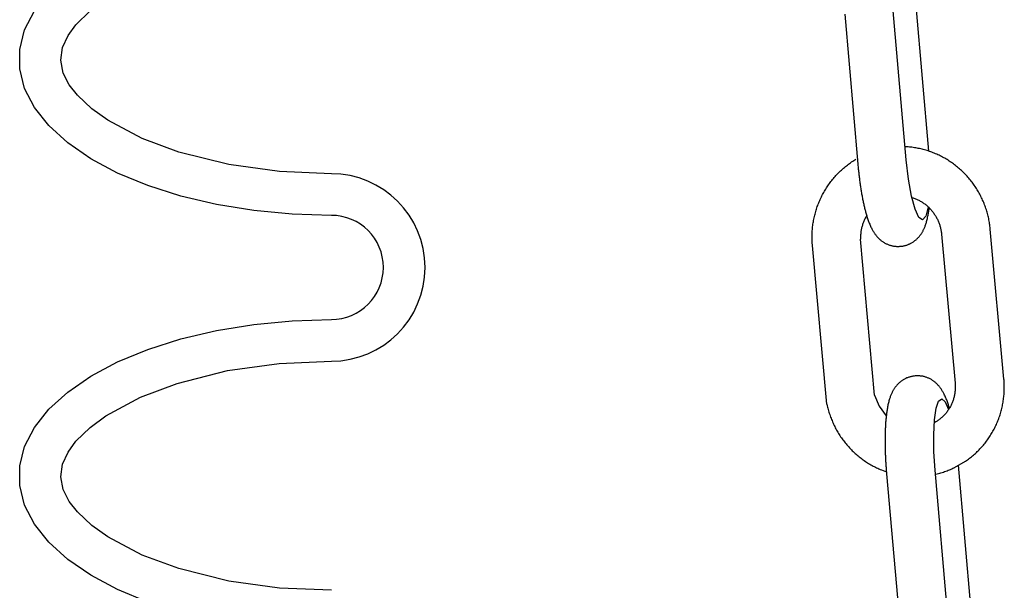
# Model space of a CAD drawing. Extents: x 990 to 4202, y -422 to 622.
# Tile 137 of 200: x 1593.8 to 1596.16, y -99.88 to -98.51. Entities that reach past the tile are written whole.
import ezdxf

# ---------------------------------------------------------------- set-up
doc = ezdxf.new("R2010")
doc.units = 0
doc.header["$MEASUREMENT"] = 0
doc.layers.add('SPILL-BUCKET', color=1, linetype='CONTINUOUS')

msp = doc.modelspace()

# ---------------------------------------------------------------- linework, layer by layer
at = {"layer": 'SPILL-BUCKET', "color": 1, "linetype": 'Continuous'}
for p, q in [((1595.98266, -98.82438), (1595.95211, -98.4756)), ((1593.81202, -98.53337), (1593.83543, -98.48779)), ((1593.93529, -98.52092), (1593.96905, -98.48786)), ((1595.78048, -98.49583), (1595.81201, -98.85576)), ((1595.92826, -98.84498), (1595.89696, -98.48753)), ((1593.91639, -98.54681), (1593.93529, -98.52092)), ((1593.80023, -98.58006), (1593.81202, -98.53337)), ((1593.90316, -98.57561), (1593.91639, -98.54681)), ((1593.80023, -98.62712), (1593.80023, -98.58006)), ((1593.89872, -98.60638), (1593.90316, -98.57561)), ((1593.90491, -98.63692), (1593.89872, -98.60638)), ((1593.81202, -98.67381), (1593.80023, -98.62712)), ((1593.91934, -98.66514), (1593.90491, -98.63692)), ((1593.93882, -98.69027), (1593.91934, -98.66514)), ((1593.83543, -98.71939), (1593.81202, -98.67381)), ((1593.97309, -98.7226), (1593.93882, -98.69027)), ((1593.87008, -98.76315), (1593.83543, -98.71939)), ((1594.01141, -98.75008), (1593.97309, -98.7226)), ((1594.09434, -98.79399), (1594.01141, -98.75008)), ((1593.91542, -98.80439), (1593.87008, -98.76315)), ((1593.97074, -98.84246), (1593.91542, -98.80439)), ((1594.18223, -98.82643), (1594.09434, -98.79399)), ((1594.30203, -98.85628), (1594.18223, -98.82643)), ((1595.93249, -98.81409), (1595.92551, -98.8136)), ((1595.93557, -98.81437), (1595.93249, -98.81409)), ((1595.93865, -98.81469), (1595.93557, -98.81437)), ((1595.94172, -98.81507), (1595.93865, -98.81469)), ((1595.94479, -98.81548), (1595.94172, -98.81507)), ((1595.94785, -98.81594), (1595.94479, -98.81548)), ((1595.9509, -98.81644), (1595.94785, -98.81594)), ((1595.95395, -98.81699), (1595.9509, -98.81644)), ((1595.95699, -98.81759), (1595.95395, -98.81699)), ((1595.96003, -98.81822), (1595.95699, -98.81759)), ((1595.96305, -98.81891), (1595.96003, -98.81822)), ((1595.96606, -98.81963), (1595.96305, -98.81891)), ((1595.96907, -98.8204), (1595.96606, -98.81963)), ((1595.97206, -98.82121), (1595.96907, -98.8204)), ((1595.97504, -98.82207), (1595.97206, -98.82121)), ((1595.97801, -98.82297), (1595.97504, -98.82207)), ((1595.98097, -98.82391), (1595.97801, -98.82297)), ((1595.98391, -98.8249), (1595.98097, -98.82391)), ((1595.98684, -98.82593), (1595.98391, -98.8249)), ((1595.98976, -98.827), (1595.98684, -98.82593)), ((1595.99266, -98.82811), (1595.98976, -98.827)), ((1595.99554, -98.82926), (1595.99266, -98.82811)), ((1595.99841, -98.83046), (1595.99554, -98.82926)), ((1596.00126, -98.8317), (1595.99841, -98.83046)), ((1596.00409, -98.83298), (1596.00126, -98.8317)), ((1594.03517, -98.87677), (1593.97074, -98.84246)), ((1595.78694, -98.85758), (1595.78942, -98.8557)), ((1595.78942, -98.8557), (1595.79193, -98.85386)), ((1595.79193, -98.85386), (1595.79446, -98.85205)), ((1595.79446, -98.85205), (1595.79701, -98.85028)), ((1595.79701, -98.85028), (1595.79959, -98.84855)), ((1595.79959, -98.84855), (1595.8022, -98.84685)), ((1595.8022, -98.84685), (1595.80483, -98.8452)), ((1595.80483, -98.8452), (1595.80748, -98.84358)), ((1595.81201, -98.85576), (1595.81214, -98.85725)), ((1595.93358, -98.89119), (1595.92826, -98.84498)), ((1596.00691, -98.8343), (1596.00409, -98.83298)), ((1596.0097, -98.83566), (1596.00691, -98.8343)), ((1596.01248, -98.83707), (1596.0097, -98.83566)), ((1596.01524, -98.83851), (1596.01248, -98.83707)), ((1596.01797, -98.83999), (1596.01524, -98.83851)), ((1596.02069, -98.84151), (1596.01797, -98.83999)), ((1596.02338, -98.84307), (1596.02069, -98.84151)), ((1596.02606, -98.84467), (1596.02338, -98.84307)), ((1596.0287, -98.84631), (1596.02606, -98.84467)), ((1596.03133, -98.84799), (1596.0287, -98.84631)), ((1596.03393, -98.8497), (1596.03133, -98.84799)), ((1596.03651, -98.85145), (1596.03393, -98.8497)), ((1596.03906, -98.85324), (1596.03651, -98.85145)), ((1596.04159, -98.85507), (1596.03906, -98.85324)), ((1596.04409, -98.85693), (1596.04159, -98.85507)), ((1594.1077, -98.90676), (1594.03517, -98.87677)), ((1594.42411, -98.87312), (1594.30203, -98.85628)), ((1594.54823, -98.8784), (1594.42411, -98.87312)), ((1595.76157, -98.88054), (1595.76372, -98.87829)), ((1595.76372, -98.87829), (1595.76591, -98.87607)), ((1595.76591, -98.87607), (1595.76813, -98.87388)), ((1595.76813, -98.87388), (1595.77038, -98.87173)), ((1595.77038, -98.87173), (1595.77266, -98.8696)), ((1595.77266, -98.8696), (1595.77497, -98.86751)), ((1595.77497, -98.86751), (1595.7773, -98.86546)), ((1595.7773, -98.86546), (1595.77967, -98.86344)), ((1595.77967, -98.86344), (1595.78207, -98.86145)), ((1595.78207, -98.86145), (1595.78449, -98.8595)), ((1595.78449, -98.8595), (1595.78694, -98.85758)), ((1595.81214, -98.85725), (1595.81227, -98.85873)), ((1595.81227, -98.85873), (1595.81253, -98.86155)), ((1595.81253, -98.86155), (1595.8128, -98.86436)), ((1595.8128, -98.86436), (1595.81307, -98.86717)), ((1595.81307, -98.86717), (1595.81336, -98.86997)), ((1595.81336, -98.86997), (1595.81365, -98.87277)), ((1595.81365, -98.87277), (1595.81395, -98.87556)), ((1595.81395, -98.87556), (1595.81426, -98.87834)), ((1595.81426, -98.87834), (1595.81457, -98.88111)), ((1596.04656, -98.85883), (1596.04409, -98.85693)), ((1596.04901, -98.86076), (1596.04656, -98.85883)), ((1596.05143, -98.86273), (1596.04901, -98.86076)), ((1596.05382, -98.86474), (1596.05143, -98.86273)), ((1596.05618, -98.86678), (1596.05382, -98.86474)), ((1596.05851, -98.86885), (1596.05618, -98.86678)), ((1596.06082, -98.87095), (1596.05851, -98.86885)), ((1596.06309, -98.87309), (1596.06082, -98.87095)), ((1596.06533, -98.87526), (1596.06309, -98.87309)), ((1596.06755, -98.87747), (1596.06533, -98.87526)), ((1596.06973, -98.87971), (1596.06755, -98.87747)), ((1595.74185, -98.90469), (1595.74367, -98.90215)), ((1595.74367, -98.90215), (1595.74552, -98.89964)), ((1595.74552, -98.89964), (1595.7474, -98.89715)), ((1595.7474, -98.89715), (1595.74932, -98.89469)), ((1595.74932, -98.89469), (1595.75128, -98.89226)), ((1595.75128, -98.89226), (1595.75327, -98.88986)), ((1595.75327, -98.88986), (1595.75529, -98.88748)), ((1595.75529, -98.88748), (1595.75735, -98.88514)), ((1595.75735, -98.88514), (1595.75944, -98.88283)), ((1595.75944, -98.88283), (1595.76157, -98.88054)), ((1595.81457, -98.88111), (1595.8149, -98.88388)), ((1595.8149, -98.88388), (1595.81523, -98.88664)), ((1595.81523, -98.88664), (1595.81557, -98.88938)), ((1595.81557, -98.88938), (1595.81592, -98.89212)), ((1595.81592, -98.89212), (1595.81627, -98.89485)), ((1595.81627, -98.89485), (1595.81663, -98.89757)), ((1595.81663, -98.89757), (1595.817, -98.90027)), ((1595.817, -98.90027), (1595.81738, -98.90296)), ((1595.81738, -98.90296), (1595.81776, -98.90564)), ((1595.94086, -98.93194), (1595.93358, -98.89119)), ((1596.07187, -98.88197), (1596.06973, -98.87971)), ((1596.07399, -98.88427), (1596.07187, -98.88197)), ((1596.07607, -98.8866), (1596.07399, -98.88427)), ((1596.07812, -98.88895), (1596.07607, -98.8866)), ((1596.08014, -98.89134), (1596.07812, -98.88895)), ((1596.08212, -98.89376), (1596.08014, -98.89134)), ((1596.08407, -98.8962), (1596.08212, -98.89376)), ((1596.08598, -98.89867), (1596.08407, -98.8962)), ((1596.08786, -98.90118), (1596.08598, -98.89867)), ((1596.0897, -98.9037), (1596.08786, -98.90118)), ((1594.18717, -98.93198), (1594.1077, -98.90676)), ((1595.7272, -98.92867), (1595.72868, -98.92591)), ((1595.72868, -98.92591), (1595.73019, -98.92318)), ((1595.73019, -98.92318), (1595.73174, -98.92047)), ((1595.73174, -98.92047), (1595.73334, -98.91778)), ((1595.73334, -98.91778), (1595.73496, -98.91511)), ((1595.73496, -98.91511), (1595.73663, -98.91247)), ((1595.73663, -98.91247), (1595.73833, -98.90985)), ((1595.73833, -98.90985), (1595.74007, -98.90726)), ((1595.74007, -98.90726), (1595.74185, -98.90469)), ((1595.81776, -98.90564), (1595.81816, -98.90831)), ((1595.81816, -98.90831), (1595.81856, -98.91097)), ((1595.81856, -98.91097), (1595.81896, -98.91361)), ((1595.81896, -98.91361), (1595.81938, -98.91624)), ((1595.81938, -98.91624), (1595.8198, -98.91885)), ((1595.8198, -98.91885), (1595.82023, -98.92145)), ((1595.82023, -98.92145), (1595.82067, -98.92403)), ((1595.82067, -98.92403), (1595.82111, -98.9266)), ((1595.82111, -98.9266), (1595.82157, -98.92915)), ((1596.0915, -98.90625), (1596.0897, -98.9037)), ((1596.09327, -98.90883), (1596.0915, -98.90625)), ((1596.095, -98.91144), (1596.09327, -98.90883)), ((1596.0967, -98.91406), (1596.095, -98.91144)), ((1596.09835, -98.91671), (1596.0967, -98.91406)), ((1596.09997, -98.91939), (1596.09835, -98.91671)), ((1596.10155, -98.92209), (1596.09997, -98.91939)), ((1596.10309, -98.92481), (1596.10155, -98.92209)), ((1596.1046, -98.92755), (1596.10309, -98.92481)), ((1594.27233, -98.95202), (1594.18717, -98.93198)), ((1595.71685, -98.95142), (1595.718, -98.94851)), ((1595.718, -98.94851), (1595.7192, -98.94562)), ((1595.7192, -98.94562), (1595.72043, -98.94275)), ((1595.72043, -98.94275), (1595.7217, -98.93989)), ((1595.7217, -98.93989), (1595.72302, -98.93706)), ((1595.72302, -98.93706), (1595.72438, -98.93424)), ((1595.72438, -98.93424), (1595.72577, -98.93144)), ((1595.72577, -98.93144), (1595.7272, -98.92867)), ((1595.82157, -98.92915), (1595.82203, -98.93169)), ((1595.82203, -98.93169), (1595.8225, -98.9342)), ((1595.8225, -98.9342), (1595.82297, -98.93671)), ((1595.82297, -98.93671), (1595.82346, -98.93919)), ((1595.82346, -98.93919), (1595.82395, -98.94167)), ((1595.82395, -98.94167), (1595.82445, -98.94412)), ((1595.82445, -98.94412), (1595.82496, -98.94656)), ((1595.82496, -98.94656), (1595.82548, -98.94898)), ((1595.82548, -98.94898), (1595.82601, -98.95139)), ((1595.94943, -98.96353), (1595.94086, -98.93194)), ((1595.94174, -98.9352), (1595.94475, -98.9362)), ((1595.94475, -98.9362), (1595.94671, -98.9369)), ((1595.94671, -98.9369), (1595.94867, -98.93764)), ((1595.94867, -98.93764), (1595.9506, -98.93841)), ((1595.9506, -98.93841), (1595.95252, -98.93924)), ((1595.95252, -98.93924), (1595.95443, -98.94009)), ((1595.95443, -98.94009), (1595.95631, -98.94099)), ((1595.95631, -98.94099), (1595.95818, -98.94193)), ((1595.95818, -98.94193), (1595.96003, -98.94291)), ((1595.96003, -98.94291), (1595.96186, -98.94393)), ((1595.96186, -98.94393), (1595.96367, -98.94499)), ((1595.96367, -98.94499), (1595.96545, -98.94608)), ((1595.96545, -98.94608), (1595.96722, -98.94721)), ((1595.96722, -98.94721), (1595.96896, -98.94838)), ((1595.96896, -98.94838), (1595.97067, -98.94959)), ((1595.97067, -98.94959), (1595.97236, -98.95083)), ((1596.10606, -98.93031), (1596.1046, -98.92755)), ((1596.10748, -98.9331), (1596.10606, -98.93031)), ((1596.10887, -98.9359), (1596.10748, -98.9331)), ((1596.11021, -98.93873), (1596.10887, -98.9359)), ((1596.11151, -98.94157), (1596.11021, -98.93873)), ((1596.11278, -98.94443), (1596.11151, -98.94157)), ((1596.114, -98.94731), (1596.11278, -98.94443)), ((1596.11518, -98.9502), (1596.114, -98.94731)), ((1596.11632, -98.95312), (1596.11518, -98.9502)), ((1594.36184, -98.96656), (1594.27233, -98.95202)), ((1594.4543, -98.97538), (1594.36184, -98.96656)), ((1595.70916, -98.97521), (1595.70998, -98.97219)), ((1595.70998, -98.97219), (1595.71083, -98.96918)), ((1595.71083, -98.96918), (1595.71173, -98.96619)), ((1595.71173, -98.96619), (1595.71267, -98.96321)), ((1595.71267, -98.96321), (1595.71365, -98.96024)), ((1595.71365, -98.96024), (1595.71468, -98.95728)), ((1595.71468, -98.95728), (1595.71575, -98.95435)), ((1595.71575, -98.95435), (1595.71685, -98.95142)), ((1595.82601, -98.95139), (1595.82654, -98.95377)), ((1595.82654, -98.95377), (1595.82709, -98.95615)), ((1595.82709, -98.95615), (1595.82764, -98.95851)), ((1595.82764, -98.95851), (1595.82821, -98.96085)), ((1595.82821, -98.96085), (1595.82878, -98.96318)), ((1595.82878, -98.96318), (1595.82937, -98.9655)), ((1595.82937, -98.9655), (1595.82997, -98.96779)), ((1595.82997, -98.96779), (1595.83059, -98.97009)), ((1595.83059, -98.97009), (1595.83121, -98.97235)), ((1595.83059, -98.97009), (1595.83121, -98.97235)), ((1595.83121, -98.97235), (1595.83185, -98.97463)), ((1595.83121, -98.97235), (1595.83185, -98.97463)), ((1595.95851, -98.98307), (1595.94943, -98.96353)), ((1595.97236, -98.95083), (1595.97403, -98.95211)), ((1595.97403, -98.95211), (1595.97567, -98.95342)), ((1595.98076, -98.95795), (1595.97492, -98.98015)), ((1595.97567, -98.95342), (1595.97728, -98.95477)), ((1595.97728, -98.95477), (1595.97886, -98.95614)), ((1595.97886, -98.95614), (1595.98042, -98.95756)), ((1595.98042, -98.95756), (1595.98195, -98.959)), ((1595.98096, -98.9756), (1595.98138, -98.97315)), ((1595.98138, -98.97315), (1595.98178, -98.97067)), ((1595.98178, -98.97067), (1595.98215, -98.96825)), ((1595.98195, -98.959), (1595.98344, -98.96048)), ((1595.98215, -98.96825), (1595.9825, -98.96579)), ((1595.9825, -98.96579), (1595.98283, -98.96338)), ((1595.98283, -98.96338), (1595.98314, -98.96094)), ((1595.98314, -98.96094), (1595.98322, -98.96027)), ((1595.98344, -98.96048), (1595.98491, -98.96199)), ((1595.98491, -98.96199), (1595.98635, -98.96352)), ((1595.98635, -98.96352), (1595.98775, -98.96509)), ((1595.98775, -98.96509), (1595.98912, -98.96669)), ((1595.98912, -98.96669), (1595.99046, -98.96831)), ((1595.99046, -98.96831), (1595.99177, -98.96996)), ((1595.99177, -98.96996), (1595.99304, -98.97164)), ((1595.99304, -98.97164), (1595.99428, -98.97335)), ((1595.99428, -98.97335), (1595.99548, -98.97508)), ((1596.11741, -98.95604), (1596.11632, -98.95312)), ((1596.11847, -98.95899), (1596.11741, -98.95604)), ((1596.11948, -98.96194), (1596.11847, -98.95899)), ((1596.12045, -98.96492), (1596.11948, -98.96194)), ((1596.12138, -98.9679), (1596.12045, -98.96492)), ((1596.12226, -98.9709), (1596.12138, -98.9679)), ((1596.1231, -98.97391), (1596.12226, -98.9709)), ((1596.1239, -98.97693), (1596.1231, -98.97391)), ((1594.54823, -98.97833), (1594.4543, -98.97538)), ((1595.70424, -98.99972), (1595.7047, -98.99663)), ((1595.7047, -98.99663), (1595.70521, -98.99355)), ((1595.70521, -98.99355), (1595.70576, -98.99047)), ((1595.70576, -98.99047), (1595.70635, -98.9874)), ((1595.70635, -98.9874), (1595.70699, -98.98434)), ((1595.70699, -98.98434), (1595.70767, -98.98129)), ((1595.70767, -98.98129), (1595.7084, -98.97824)), ((1595.7084, -98.97824), (1595.70916, -98.97521)), ((1595.82475, -98.99625), (1595.82404, -98.99824)), ((1595.8255, -98.99429), (1595.82475, -98.99625)), ((1595.82629, -98.99233), (1595.8255, -98.99429)), ((1595.82712, -98.99039), (1595.82629, -98.99233)), ((1595.82799, -98.98848), (1595.82712, -98.99039)), ((1595.8289, -98.98658), (1595.82799, -98.98848)), ((1595.82985, -98.9847), (1595.8289, -98.98658)), ((1595.83083, -98.98284), (1595.82985, -98.9847)), ((1595.83186, -98.981), (1595.83083, -98.98284)), ((1595.83185, -98.97463), (1595.83251, -98.97688)), ((1595.83185, -98.97463), (1595.83251, -98.97688)), ((1595.83292, -98.97918), (1595.83186, -98.981)), ((1595.83251, -98.97688), (1595.83318, -98.97915)), ((1595.83251, -98.97688), (1595.83318, -98.97915)), ((1595.83308, -98.97891), (1595.83292, -98.97918)), ((1595.83532, -98.98587), (1595.83318, -98.97915)), ((1595.83318, -98.97915), (1595.83387, -98.98138)), ((1595.83387, -98.98138), (1595.83459, -98.98364)), ((1595.83459, -98.98364), (1595.83532, -98.98587)), ((1595.83532, -98.98587), (1595.83609, -98.98814)), ((1595.83532, -98.98587), (1595.83609, -98.98814)), ((1595.83609, -98.98814), (1595.83687, -98.99038)), ((1595.83687, -98.99038), (1595.8377, -98.99268)), ((1595.8377, -98.99268), (1595.83855, -98.99494)), ((1595.83855, -98.99494), (1595.83947, -98.99728)), ((1595.83947, -98.99728), (1595.84041, -98.99958)), ((1595.96727, -98.98878), (1595.95851, -98.98307)), ((1595.97492, -98.98015), (1595.96727, -98.98878)), ((1595.97515, -98.99934), (1595.97582, -98.99728)), ((1595.97582, -98.99728), (1595.97644, -98.99521)), ((1595.97644, -98.99521), (1595.97709, -98.99293)), ((1595.97709, -98.99293), (1595.97771, -98.99064)), ((1595.97771, -98.99064), (1595.97833, -98.98818)), ((1595.97833, -98.98818), (1595.97892, -98.98569)), ((1595.97892, -98.98569), (1595.97948, -98.98317)), ((1595.97948, -98.98317), (1595.98001, -98.98062)), ((1595.98001, -98.98062), (1595.98049, -98.97813)), ((1595.98049, -98.97813), (1595.98096, -98.9756)), ((1595.99548, -98.97508), (1595.99665, -98.97683)), ((1595.99665, -98.97683), (1595.99778, -98.97861)), ((1595.99778, -98.97861), (1595.99887, -98.98041)), ((1595.99887, -98.98041), (1595.99993, -98.98224)), ((1595.99993, -98.98224), (1596.00095, -98.98408)), ((1596.00095, -98.98408), (1596.00193, -98.98595)), ((1596.00193, -98.98595), (1596.00287, -98.98783)), ((1596.00287, -98.98783), (1596.00377, -98.98974)), ((1596.00377, -98.98974), (1596.00464, -98.99166)), ((1596.00464, -98.99166), (1596.00546, -98.9936)), ((1596.00546, -98.9936), (1596.00625, -98.99555)), ((1596.00625, -98.99555), (1596.00699, -98.99752)), ((1596.00699, -98.99752), (1596.00769, -98.99951)), ((1596.12466, -98.97996), (1596.1239, -98.97693)), ((1596.12537, -98.983), (1596.12466, -98.97996)), ((1596.12604, -98.98606), (1596.12537, -98.983)), ((1596.12666, -98.98912), (1596.12604, -98.98606)), ((1596.12724, -98.99219), (1596.12666, -98.98912)), ((1596.12778, -98.99526), (1596.12724, -98.99219)), ((1596.12827, -98.99835), (1596.12778, -98.99526)), ((1595.70224, -99.0215), (1595.70239, -99.01838)), ((1595.70239, -99.01838), (1595.70259, -99.01526)), ((1595.70259, -99.01526), (1595.70283, -99.01214)), ((1595.70283, -99.01214), (1595.70312, -99.00903)), ((1595.70312, -99.00903), (1595.70345, -99.00592)), ((1595.70345, -99.00592), (1595.70382, -99.00282)), ((1595.70382, -99.00282), (1595.70424, -98.99972)), ((1595.81898, -99.0208), (1595.81877, -99.0229)), ((1595.81922, -99.01871), (1595.81898, -99.0208)), ((1595.81952, -99.01663), (1595.81922, -99.01871)), ((1595.81985, -99.01455), (1595.81952, -99.01663)), ((1595.82022, -99.01248), (1595.81985, -99.01455)), ((1595.82064, -99.01041), (1595.82022, -99.01248)), ((1595.82111, -99.00835), (1595.82064, -99.01041)), ((1595.82161, -99.00631), (1595.82111, -99.00835)), ((1595.82215, -99.00427), (1595.82161, -99.00631)), ((1595.82274, -99.00225), (1595.82215, -99.00427)), ((1595.82337, -99.00024), (1595.82274, -99.00225)), ((1595.82404, -98.99824), (1595.82337, -99.00024)), ((1595.84041, -98.99958), (1595.84142, -99.00196)), ((1595.84142, -99.00196), (1595.84247, -99.00432)), ((1595.84247, -99.00432), (1595.84344, -99.0064)), ((1595.84344, -99.0064), (1595.84444, -99.00847)), ((1595.84444, -99.00847), (1595.84539, -99.01034)), ((1595.84539, -99.01034), (1595.84637, -99.0122)), ((1595.84637, -99.0122), (1595.8473, -99.01387)), ((1595.8473, -99.01387), (1595.84826, -99.01555)), ((1595.84826, -99.01555), (1595.84917, -99.01707)), ((1595.84917, -99.01707), (1595.85012, -99.0186)), ((1595.85012, -99.0186), (1595.85103, -99.02001)), ((1595.85103, -99.02001), (1595.85198, -99.02142)), ((1595.96447, -99.02198), (1595.96529, -99.02073)), ((1595.96529, -99.02073), (1595.96609, -99.01943)), ((1595.96609, -99.01943), (1595.96686, -99.01813)), ((1595.96686, -99.01813), (1595.96763, -99.01678)), ((1595.96763, -99.01678), (1595.96836, -99.01544)), ((1595.96836, -99.01544), (1595.9691, -99.01402)), ((1595.9691, -99.01402), (1595.9698, -99.01262)), ((1595.9698, -99.01262), (1595.97051, -99.01113)), ((1595.97051, -99.01113), (1595.97119, -99.00965)), ((1595.97119, -99.00965), (1595.97188, -99.00806)), ((1595.97188, -99.00806), (1595.97254, -99.00648)), ((1595.97254, -99.00648), (1595.97321, -99.00478)), ((1595.97321, -99.00478), (1595.97385, -99.00307)), ((1595.97385, -99.00307), (1595.97452, -99.0012)), ((1595.97452, -99.0012), (1595.97515, -98.99934)), ((1596.00769, -98.99951), (1596.00836, -99.00151)), ((1596.00836, -99.00151), (1596.00898, -99.00352)), ((1596.00898, -99.00352), (1596.00956, -99.00554)), ((1596.00956, -99.00554), (1596.01009, -99.00758)), ((1596.01009, -99.00758), (1596.01059, -99.00962)), ((1596.01059, -99.00962), (1596.01104, -99.01168)), ((1596.01104, -99.01168), (1596.01146, -99.01374)), ((1596.01146, -99.01374), (1596.01182, -99.01581)), ((1596.01182, -99.01581), (1596.01215, -99.01789)), ((1596.01215, -99.01789), (1596.01243, -99.01997)), ((1596.01243, -99.01997), (1596.01263, -99.02169)), ((1596.12872, -99.00143), (1596.12827, -98.99835)), ((1596.12912, -99.00453), (1596.12872, -99.00143)), ((1596.12948, -99.00763), (1596.12912, -99.00453)), ((1596.12968, -99.00953), (1596.12948, -99.00763)), ((1596.12986, -99.01143), (1596.12968, -99.00953)), ((1596.16261, -99.37138), (1596.12986, -99.01143)), ((1595.70206, -99.03087), (1595.70208, -99.02774)), ((1595.70208, -99.03399), (1595.70206, -99.03087)), ((1595.70208, -99.02774), (1595.70214, -99.02462)), ((1595.70216, -99.03711), (1595.70208, -99.03399)), ((1595.70214, -99.02462), (1595.70224, -99.0215)), ((1595.70227, -99.04023), (1595.70216, -99.03711)), ((1595.70244, -99.04335), (1595.70227, -99.04023)), ((1595.70264, -99.04646), (1595.70244, -99.04335)), ((1595.81841, -99.0292), (1595.81838, -99.0313)), ((1595.81838, -99.0313), (1595.81839, -99.03341)), ((1595.81839, -99.03341), (1595.81845, -99.03551)), ((1595.81849, -99.0271), (1595.81841, -99.0292)), ((1595.85233, -99.40961), (1595.81845, -99.03551)), ((1595.81861, -99.025), (1595.81849, -99.0271)), ((1595.81877, -99.0229), (1595.81861, -99.025)), ((1595.85198, -99.02142), (1595.8529, -99.02273)), ((1595.8529, -99.02273), (1595.85386, -99.02405)), ((1595.85386, -99.02405), (1595.85479, -99.02529)), ((1595.85479, -99.02529), (1595.85577, -99.02653)), ((1595.85577, -99.02653), (1595.85673, -99.02771)), ((1595.85673, -99.02771), (1595.85773, -99.02889)), ((1595.85773, -99.02889), (1595.85872, -99.03002)), ((1595.85872, -99.03002), (1595.85975, -99.03114)), ((1595.85975, -99.03114), (1595.86078, -99.03223)), ((1595.86078, -99.03223), (1595.86184, -99.0333)), ((1595.86184, -99.0333), (1595.86291, -99.03434)), ((1595.86291, -99.03434), (1595.86402, -99.03536)), ((1595.86402, -99.03536), (1595.86513, -99.03636)), ((1595.86513, -99.03636), (1595.86628, -99.03734)), ((1595.86628, -99.03734), (1595.86744, -99.03829)), ((1595.86744, -99.03829), (1595.86863, -99.03922)), ((1595.86863, -99.03922), (1595.86984, -99.04013)), ((1595.86984, -99.04013), (1595.87108, -99.04101)), ((1595.87108, -99.04101), (1595.87248, -99.04196)), ((1595.87248, -99.04196), (1595.87391, -99.04289)), ((1595.87391, -99.04289), (1595.87537, -99.04377)), ((1595.87537, -99.04377), (1595.87686, -99.04463)), ((1595.87686, -99.04463), (1595.87836, -99.04544)), ((1595.93902, -99.04529), (1595.94126, -99.04407)), ((1595.94126, -99.04407), (1595.94264, -99.04326)), ((1595.94264, -99.04326), (1595.94399, -99.04242)), ((1595.94399, -99.04242), (1595.94532, -99.04154)), ((1595.94532, -99.04154), (1595.94662, -99.04065)), ((1595.94662, -99.04065), (1595.94789, -99.03972)), ((1595.94789, -99.03972), (1595.94914, -99.03877)), ((1595.94914, -99.03877), (1595.95036, -99.03779)), ((1595.95036, -99.03779), (1595.95155, -99.03679)), ((1595.95155, -99.03679), (1595.95271, -99.03576)), ((1595.95271, -99.03576), (1595.95384, -99.03472)), ((1595.95384, -99.03472), (1595.95494, -99.03365)), ((1595.95494, -99.03365), (1595.95601, -99.03257)), ((1595.95601, -99.03257), (1595.95706, -99.03146)), ((1595.95706, -99.03146), (1595.95808, -99.03034)), ((1595.95808, -99.03034), (1595.95907, -99.0292)), ((1595.95907, -99.0292), (1595.96003, -99.02804)), ((1595.96003, -99.02804), (1595.96097, -99.02686)), ((1595.96097, -99.02686), (1595.96188, -99.02568)), ((1595.96188, -99.02568), (1595.96277, -99.02446)), ((1595.96277, -99.02446), (1595.96363, -99.02324)), ((1595.96363, -99.02324), (1595.96447, -99.02198)), ((1596.01263, -99.02169), (1596.01281, -99.02342)), ((1596.01281, -99.02342), (1596.04533, -99.38088)), ((1595.70279, -99.04837), (1595.70264, -99.04646)), ((1595.70296, -99.05027), (1595.70279, -99.04837)), ((1595.73759, -99.43096), (1595.70296, -99.05027)), ((1595.87836, -99.04544), (1595.8799, -99.04622)), ((1595.8799, -99.04622), (1595.88145, -99.04695)), ((1595.88145, -99.04695), (1595.88302, -99.04765)), ((1595.88302, -99.04765), (1595.88461, -99.0483)), ((1595.88461, -99.0483), (1595.88623, -99.04892)), ((1595.88623, -99.04892), (1595.88785, -99.04948)), ((1595.88785, -99.04948), (1595.88949, -99.05001)), ((1595.88949, -99.05001), (1595.89115, -99.05049)), ((1595.89115, -99.05049), (1595.89281, -99.05093)), ((1595.89281, -99.05093), (1595.89449, -99.05131)), ((1595.89449, -99.05131), (1595.89617, -99.05166)), ((1595.89617, -99.05166), (1595.89786, -99.05196)), ((1595.89786, -99.05196), (1595.89956, -99.05221)), ((1595.89956, -99.05221), (1595.90126, -99.05241)), ((1595.90126, -99.05241), (1595.90296, -99.05257)), ((1595.90296, -99.05257), (1595.90466, -99.05268)), ((1595.90466, -99.05268), (1595.90637, -99.05275)), ((1595.90637, -99.05275), (1595.90806, -99.05277)), ((1595.90806, -99.05277), (1595.90976, -99.05274)), ((1595.90976, -99.05274), (1595.9112, -99.05268)), ((1595.9112, -99.05268), (1595.91263, -99.05258)), ((1595.91263, -99.0526), (1595.9141, -99.05249)), ((1595.9141, -99.05248), (1595.91436, -99.05246)), ((1595.91436, -99.05246), (1595.91461, -99.05245)), ((1595.91461, -99.05245), (1595.91628, -99.05229)), ((1595.91628, -99.05229), (1595.91795, -99.05208)), ((1595.91795, -99.05208), (1595.91961, -99.05183)), ((1595.91961, -99.05183), (1595.92126, -99.05154)), ((1595.92126, -99.05154), (1595.92289, -99.05121)), ((1595.92289, -99.05121), (1595.92451, -99.05083)), ((1595.92451, -99.05083), (1595.92611, -99.05041)), ((1595.92611, -99.05041), (1595.9277, -99.04995)), ((1595.92644, -99.05032), (1595.9277, -99.04995)), ((1595.9277, -99.04995), (1595.92927, -99.04945)), ((1595.9277, -99.04995), (1595.92927, -99.04945)), ((1595.92927, -99.04945), (1595.93083, -99.04891)), ((1595.92927, -99.04945), (1595.93083, -99.04891)), ((1595.93083, -99.04891), (1595.93236, -99.04834)), ((1595.93236, -99.04834), (1595.93388, -99.04772)), ((1595.93388, -99.04772), (1595.93537, -99.04707)), ((1595.93537, -99.04707), (1595.93684, -99.04638)), ((1595.93684, -99.04638), (1595.93744, -99.04609)), ((1595.93744, -99.04609), (1595.93803, -99.0458)), ((1595.93803, -99.0458), (1595.93846, -99.04558)), ((1595.93846, -99.04558), (1595.93873, -99.04544)), ((1594.36184, -99.23994), (1594.4543, -99.23112)), ((1594.4543, -99.23112), (1594.54823, -99.22816)), ((1594.18717, -99.27452), (1594.27233, -99.25448)), ((1594.27233, -99.25448), (1594.36184, -99.23994)), ((1594.1077, -99.29973), (1594.18717, -99.27452)), ((1594.03517, -99.32973), (1594.1077, -99.29973)), ((1594.42287, -99.33352), (1594.54823, -99.3281)), ((1593.97074, -99.36404), (1594.03517, -99.32973)), ((1594.1778, -99.38145), (1594.29906, -99.35081)), ((1594.29906, -99.35081), (1594.42287, -99.33352)), ((1593.91542, -99.40211), (1593.97074, -99.36404)), ((1595.91715, -99.37546), (1595.91588, -99.37639)), ((1595.91845, -99.37456), (1595.91715, -99.37546)), ((1595.91978, -99.37369), (1595.91845, -99.37456)), ((1595.92114, -99.37285), (1595.91978, -99.37369)), ((1595.92252, -99.37204), (1595.92114, -99.37285)), ((1595.92391, -99.37127), (1595.92252, -99.37204)), ((1595.92532, -99.37053), (1595.92391, -99.37127)), ((1595.92574, -99.37031), (1595.92532, -99.37053)), ((1595.92634, -99.37001), (1595.92574, -99.37031)), ((1595.92693, -99.36972), (1595.92634, -99.37001)), ((1595.92748, -99.36946), (1595.92693, -99.36972)), ((1595.9299, -99.36839), (1595.92748, -99.36946)), ((1595.93141, -99.36777), (1595.9299, -99.36839)), ((1595.93295, -99.3672), (1595.93141, -99.36777)), ((1595.9345, -99.36666), (1595.93295, -99.3672)), ((1595.93607, -99.36616), (1595.9345, -99.36666)), ((1595.93766, -99.3657), (1595.93607, -99.36616)), ((1595.93926, -99.36528), (1595.93766, -99.3657)), ((1595.94089, -99.3649), (1595.93926, -99.36528)), ((1595.94252, -99.36457), (1595.94089, -99.3649)), ((1595.94417, -99.36428), (1595.94252, -99.36457)), ((1595.94582, -99.36402), (1595.94417, -99.36428)), ((1595.94749, -99.36381), (1595.94582, -99.36402)), ((1595.94917, -99.36366), (1595.94749, -99.36381)), ((1595.94942, -99.36364), (1595.94917, -99.36366)), ((1595.94967, -99.36363), (1595.94942, -99.36364)), ((1595.95114, -99.36351), (1595.94967, -99.36362)), ((1595.95258, -99.36342), (1595.95114, -99.36352)), ((1595.95401, -99.36336), (1595.95258, -99.36342)), ((1595.95571, -99.36333), (1595.95401, -99.36336)), ((1595.95741, -99.36336), (1595.95571, -99.36333)), ((1595.95911, -99.36342), (1595.95741, -99.36336)), ((1595.96081, -99.36353), (1595.95911, -99.36342)), ((1595.96252, -99.36369), (1595.96081, -99.36353)), ((1595.96421, -99.3639), (1595.96252, -99.36369)), ((1595.96591, -99.36415), (1595.96421, -99.3639)), ((1595.9676, -99.36445), (1595.96591, -99.36415)), ((1595.96929, -99.36479), (1595.9676, -99.36445)), ((1595.97096, -99.36518), (1595.96929, -99.36479)), ((1595.97263, -99.36562), (1595.97096, -99.36518)), ((1595.97428, -99.3661), (1595.97263, -99.36562)), ((1595.97592, -99.36662), (1595.97428, -99.3661)), ((1595.97755, -99.36719), (1595.97592, -99.36662)), ((1595.97916, -99.3678), (1595.97755, -99.36719)), ((1595.98075, -99.36846), (1595.97916, -99.3678)), ((1595.98233, -99.36915), (1595.98075, -99.36846)), ((1595.98388, -99.36989), (1595.98233, -99.36915)), ((1595.98541, -99.37067), (1595.98388, -99.36989)), ((1595.98692, -99.37148), (1595.98541, -99.37067)), ((1595.9884, -99.37233), (1595.98692, -99.37148)), ((1595.98986, -99.37322), (1595.9884, -99.37233)), ((1595.99129, -99.37414), (1595.98986, -99.37322)), ((1595.99269, -99.37509), (1595.99129, -99.37414)), ((1595.99393, -99.37598), (1595.99269, -99.37509)), ((1596.16151, -99.37227), (1596.16176, -99.37215)), ((1596.16241, -99.37175), (1596.16261, -99.37138)), ((1596.16283, -99.374), (1596.16261, -99.37138)), ((1596.16302, -99.37663), (1596.16283, -99.374)), ((1594.08983, -99.41444), (1594.1778, -99.38145)), ((1595.89615, -99.39933), (1595.89541, -99.40067)), ((1595.89691, -99.39798), (1595.89615, -99.39933)), ((1595.89768, -99.39668), (1595.89691, -99.39798)), ((1595.89849, -99.39538), (1595.89768, -99.39668)), ((1595.8993, -99.39412), (1595.89849, -99.39538)), ((1595.90014, -99.39287), (1595.8993, -99.39412)), ((1595.901, -99.39165), (1595.90014, -99.39287)), ((1595.90189, -99.39043), (1595.901, -99.39165)), ((1595.9028, -99.38924), (1595.90189, -99.39043)), ((1595.90374, -99.38806), (1595.9028, -99.38924)), ((1595.9047, -99.38691), (1595.90374, -99.38806)), ((1595.9057, -99.38577), (1595.9047, -99.38691)), ((1595.90671, -99.38465), (1595.9057, -99.38577)), ((1595.90776, -99.38354), (1595.90671, -99.38465)), ((1595.90883, -99.38246), (1595.90776, -99.38354)), ((1595.90994, -99.38139), (1595.90883, -99.38246)), ((1595.91107, -99.38034), (1595.90994, -99.38139)), ((1595.91223, -99.37932), (1595.91107, -99.38034)), ((1595.91342, -99.37832), (1595.91223, -99.37932)), ((1595.91463, -99.37734), (1595.91342, -99.37832)), ((1595.91588, -99.37639), (1595.91463, -99.37734)), ((1595.99514, -99.37688), (1595.99393, -99.37598)), ((1595.99633, -99.37782), (1595.99514, -99.37688)), ((1595.99749, -99.37877), (1595.99633, -99.37782)), ((1595.99864, -99.37975), (1595.99749, -99.37877)), ((1595.99975, -99.38074), (1595.99864, -99.37975)), ((1596.00086, -99.38177), (1595.99975, -99.38074)), ((1596.00193, -99.38281), (1596.00086, -99.38177)), ((1596.00299, -99.38388), (1596.00193, -99.38281)), ((1596.00402, -99.38496), (1596.00299, -99.38388)), ((1596.00505, -99.38608), (1596.00402, -99.38496)), ((1596.00605, -99.38722), (1596.00505, -99.38608)), ((1596.00704, -99.38839), (1596.00605, -99.38722)), ((1596.00801, -99.38957), (1596.00704, -99.38839)), ((1596.00898, -99.39081), (1596.00801, -99.38957)), ((1596.00992, -99.39206), (1596.00898, -99.39081)), ((1596.01087, -99.39337), (1596.00992, -99.39206)), ((1596.01179, -99.39469), (1596.01087, -99.39337)), ((1596.01274, -99.3961), (1596.01179, -99.39469)), ((1596.01365, -99.39751), (1596.01274, -99.3961)), ((1596.0146, -99.39903), (1596.01365, -99.39751)), ((1596.01551, -99.40056), (1596.0146, -99.39903)), ((1596.04531, -99.3994), (1596.0451, -99.40148)), ((1596.04548, -99.39732), (1596.04531, -99.3994)), ((1596.04533, -99.38088), (1596.0454, -99.38177)), ((1596.0454, -99.38177), (1596.04547, -99.38266)), ((1596.04547, -99.38266), (1596.0456, -99.38475)), ((1596.04561, -99.39523), (1596.04548, -99.39732)), ((1596.0456, -99.38475), (1596.04569, -99.38685)), ((1596.0457, -99.39313), (1596.04561, -99.39523)), ((1596.04569, -99.38685), (1596.04574, -99.38895)), ((1596.04574, -99.39104), (1596.0457, -99.39313)), ((1596.04574, -99.38895), (1596.04574, -99.39104)), ((1596.16321, -99.37974), (1596.16302, -99.37663)), ((1596.16335, -99.38286), (1596.16321, -99.37974)), ((1596.16325, -99.40156), (1596.16338, -99.39844)), ((1596.16344, -99.38598), (1596.16335, -99.38286)), ((1596.16338, -99.39844), (1596.16346, -99.39533)), ((1596.1635, -99.3891), (1596.16344, -99.38598)), ((1596.16346, -99.39533), (1596.1635, -99.39221)), ((1596.1635, -99.39221), (1596.1635, -99.3891)), ((1593.87008, -99.44335), (1593.91542, -99.40211)), ((1594.0071, -99.45921), (1594.08983, -99.41444)), ((1595.85233, -99.40961), (1595.86275, -99.43628)), ((1595.88733, -99.4209), (1595.88668, -99.42317)), ((1595.88796, -99.41883), (1595.88733, -99.4209)), ((1595.88862, -99.41677), (1595.88796, -99.41883)), ((1595.88925, -99.4149), (1595.88862, -99.41677)), ((1595.88992, -99.41304), (1595.88925, -99.4149)), ((1595.89056, -99.41133), (1595.88992, -99.41304)), ((1595.89124, -99.40962), (1595.89056, -99.41133)), ((1595.8919, -99.40804), (1595.89124, -99.40962)), ((1595.89259, -99.40646), (1595.8919, -99.40804)), ((1595.89326, -99.40498), (1595.89259, -99.40646)), ((1595.89397, -99.40349), (1595.89326, -99.40498)), ((1595.89468, -99.40208), (1595.89397, -99.40349)), ((1595.89541, -99.40067), (1595.89468, -99.40208)), ((1596.00584, -99.42396), (1596.01316, -99.41868)), ((1596.01316, -99.41868), (1596.02132, -99.4256)), ((1596.01647, -99.40223), (1596.01551, -99.40056)), ((1596.0174, -99.40391), (1596.01647, -99.40223)), ((1596.01838, -99.40577), (1596.0174, -99.40391)), ((1596.01933, -99.40763), (1596.01838, -99.40577)), ((1596.02033, -99.4097), (1596.01933, -99.40763)), ((1596.02131, -99.41179), (1596.02033, -99.4097)), ((1596.02235, -99.41414), (1596.02131, -99.41179)), ((1596.02336, -99.41652), (1596.02235, -99.41414)), ((1596.0243, -99.41883), (1596.02336, -99.41652)), ((1596.02522, -99.42116), (1596.0243, -99.41883)), ((1596.02607, -99.42343), (1596.02522, -99.42116)), ((1596.04059, -99.42181), (1596.03991, -99.42378)), ((1596.04123, -99.41983), (1596.04059, -99.42181)), ((1596.04183, -99.41783), (1596.04123, -99.41983)), ((1596.04239, -99.41583), (1596.04183, -99.41783)), ((1596.0429, -99.41381), (1596.04239, -99.41583)), ((1596.04338, -99.41178), (1596.0429, -99.41381)), ((1596.0438, -99.40974), (1596.04338, -99.41178)), ((1596.04419, -99.40768), (1596.0438, -99.40974)), ((1596.04454, -99.40562), (1596.04419, -99.40768)), ((1596.04484, -99.40356), (1596.04454, -99.40562)), ((1596.0451, -99.40148), (1596.04484, -99.40356)), ((1596.16111, -99.42324), (1596.16155, -99.42016)), ((1596.16155, -99.42016), (1596.16194, -99.41707)), ((1596.16194, -99.41707), (1596.1623, -99.41398)), ((1596.1623, -99.41398), (1596.1626, -99.41088)), ((1596.1626, -99.41088), (1596.16286, -99.40778)), ((1596.16286, -99.40778), (1596.16308, -99.40467)), ((1596.16308, -99.40467), (1596.16325, -99.40156)), ((1593.83543, -99.48711), (1593.87008, -99.44335)), ((1595.73769, -99.43096), (1595.73858, -99.43509)), ((1595.73858, -99.43509), (1595.7393, -99.43813)), ((1595.7393, -99.43813), (1595.74005, -99.44116)), ((1595.74005, -99.44116), (1595.74085, -99.44418)), ((1595.74085, -99.44418), (1595.74169, -99.44719)), ((1595.86275, -99.43628), (1595.88019, -99.45897)), ((1595.88199, -99.44544), (1595.88162, -99.44786)), ((1595.8824, -99.44296), (1595.88199, -99.44544)), ((1595.88282, -99.4405), (1595.8824, -99.44296)), ((1595.88328, -99.43798), (1595.88282, -99.4405)), ((1595.88377, -99.43549), (1595.88328, -99.43798)), ((1595.8843, -99.43294), (1595.88377, -99.43549)), ((1595.88486, -99.43041), (1595.8843, -99.43294)), ((1595.88544, -99.42793), (1595.88486, -99.43041)), ((1595.88606, -99.42547), (1595.88544, -99.42793)), ((1595.88668, -99.42317), (1595.88606, -99.42547)), ((1595.99588, -99.46859), (1595.99992, -99.44104)), ((1595.99992, -99.44104), (1596.00584, -99.42396)), ((1596.02132, -99.4256), (1596.02969, -99.44419)), ((1596.0269, -99.42572), (1596.02607, -99.42343)), ((1596.02769, -99.42796), (1596.0269, -99.42572)), ((1596.02863, -99.44589), (1596.02744, -99.44759)), ((1596.02846, -99.43023), (1596.02769, -99.42796)), ((1596.02919, -99.43246), (1596.02846, -99.43023)), ((1596.02978, -99.44417), (1596.02863, -99.44589)), ((1596.0299, -99.43472), (1596.02919, -99.43246)), ((1596.03089, -99.44242), (1596.02978, -99.44417)), ((1596.03059, -99.43696), (1596.0299, -99.43472)), ((1596.03127, -99.43923), (1596.03059, -99.43696)), ((1596.03197, -99.44065), (1596.03089, -99.44242)), ((1596.03177, -99.44094), (1596.03127, -99.43923)), ((1596.03301, -99.43886), (1596.03197, -99.44065)), ((1596.03401, -99.43704), (1596.03301, -99.43886)), ((1596.03497, -99.43521), (1596.03401, -99.43704)), ((1596.03589, -99.43335), (1596.03497, -99.43521)), ((1596.03678, -99.43147), (1596.03589, -99.43335)), ((1596.03762, -99.42957), (1596.03678, -99.43147)), ((1596.03842, -99.42766), (1596.03762, -99.42957)), ((1596.03919, -99.42572), (1596.03842, -99.42766)), ((1596.03991, -99.42378), (1596.03919, -99.42572)), ((1596.15602, -99.44757), (1596.15681, -99.44456)), ((1596.15681, -99.44456), (1596.15755, -99.44154)), ((1596.15755, -99.44154), (1596.15825, -99.43852)), ((1596.15825, -99.43852), (1596.15891, -99.43548)), ((1596.15891, -99.43548), (1596.15953, -99.43243)), ((1596.15953, -99.43243), (1596.1601, -99.42938)), ((1596.1601, -99.42938), (1596.16063, -99.42631)), ((1596.16063, -99.42631), (1596.16111, -99.42324)), ((1593.96905, -99.48717), (1594.0071, -99.45921)), ((1595.74169, -99.44719), (1595.74258, -99.45019)), ((1595.74258, -99.45019), (1595.7435, -99.45317)), ((1595.7435, -99.45317), (1595.74447, -99.45615)), ((1595.74447, -99.45615), (1595.74549, -99.4591)), ((1595.74549, -99.4591), (1595.74654, -99.46205)), ((1595.74654, -99.46205), (1595.74764, -99.46497)), ((1595.74764, -99.46497), (1595.74878, -99.46789)), ((1595.74878, -99.46789), (1595.74996, -99.47078)), ((1595.87913, -99.46976), (1595.87892, -99.47222)), ((1595.87934, -99.4673), (1595.87913, -99.46976)), ((1595.87957, -99.46487), (1595.87934, -99.4673)), ((1595.87981, -99.46242), (1595.87957, -99.46487)), ((1595.88007, -99.46001), (1595.87981, -99.46242)), ((1595.88034, -99.45757), (1595.88007, -99.46001)), ((1595.88063, -99.45516), (1595.88034, -99.45757)), ((1595.88094, -99.45272), (1595.88063, -99.45516)), ((1595.88127, -99.45031), (1595.88094, -99.45272)), ((1595.88162, -99.44786), (1595.88127, -99.45031)), ((1595.99402, -99.50448), (1595.99588, -99.46859)), ((1596.00568, -99.46943), (1596.00399, -99.47061)), ((1596.00734, -99.4682), (1596.00568, -99.46943)), ((1596.00897, -99.46694), (1596.00734, -99.4682)), ((1596.01057, -99.46565), (1596.00897, -99.46694)), ((1596.01215, -99.46432), (1596.01057, -99.46565)), ((1596.0137, -99.46296), (1596.01215, -99.46432)), ((1596.01522, -99.46156), (1596.0137, -99.46296)), ((1596.01671, -99.46013), (1596.01522, -99.46156)), ((1596.01817, -99.45867), (1596.01671, -99.46013)), ((1596.01959, -99.45717), (1596.01817, -99.45867)), ((1596.02098, -99.45565), (1596.01959, -99.45717)), ((1596.02234, -99.45409), (1596.02098, -99.45565)), ((1596.02367, -99.45251), (1596.02234, -99.45409)), ((1596.02496, -99.45089), (1596.02367, -99.45251)), ((1596.02622, -99.44925), (1596.02496, -99.45089)), ((1596.02744, -99.44759), (1596.02622, -99.44925)), ((1596.14817, -99.4711), (1596.1493, -99.46822)), ((1596.1493, -99.46822), (1596.15038, -99.46531)), ((1596.15038, -99.46531), (1596.15143, -99.46239)), ((1596.15143, -99.46239), (1596.15243, -99.45945)), ((1596.15243, -99.45945), (1596.15339, -99.4565)), ((1596.15339, -99.4565), (1596.15431, -99.45354)), ((1596.15431, -99.45354), (1596.15518, -99.45056)), ((1596.15518, -99.45056), (1596.15602, -99.44757)), ((1593.81202, -99.53269), (1593.83543, -99.48711)), ((1593.93529, -99.52024), (1593.96905, -99.48717)), ((1595.74996, -99.47078), (1595.75118, -99.47366)), ((1595.75118, -99.47366), (1595.75244, -99.47652)), ((1595.75244, -99.47652), (1595.75374, -99.47937)), ((1595.75374, -99.47937), (1595.75509, -99.48219)), ((1595.75509, -99.48219), (1595.75647, -99.48499)), ((1595.75647, -99.48499), (1595.7579, -99.48778)), ((1595.7579, -99.48778), (1595.75936, -99.49054)), ((1595.75936, -99.49054), (1595.76086, -99.49328)), ((1595.76086, -99.49328), (1595.7624, -99.496)), ((1595.87774, -99.49233), (1595.87764, -99.49491)), ((1595.87785, -99.48978), (1595.87774, -99.49233)), ((1595.87797, -99.48723), (1595.87785, -99.48978)), ((1595.8781, -99.4847), (1595.87797, -99.48723)), ((1595.87824, -99.48217), (1595.8781, -99.4847)), ((1595.87839, -99.47967), (1595.87824, -99.48217)), ((1595.87856, -99.47717), (1595.87839, -99.47967)), ((1595.87873, -99.47469), (1595.87856, -99.47717)), ((1595.87892, -99.47222), (1595.87873, -99.47469)), ((1595.99878, -99.47395), (1595.9955, -99.47584)), ((1596.00054, -99.47288), (1595.99878, -99.47395)), ((1596.00228, -99.47176), (1596.00054, -99.47288)), ((1596.00399, -99.47061), (1596.00228, -99.47176)), ((1596.13618, -99.49626), (1596.13767, -99.49354)), ((1596.13767, -99.49354), (1596.13912, -99.49081)), ((1596.13912, -99.49081), (1596.14053, -99.48805)), ((1596.14053, -99.48805), (1596.14191, -99.48528)), ((1596.14191, -99.48528), (1596.14324, -99.48248)), ((1596.14324, -99.48248), (1596.14453, -99.47967)), ((1596.14453, -99.47967), (1596.14579, -99.47683)), ((1596.14579, -99.47683), (1596.147, -99.47398)), ((1596.147, -99.47398), (1596.14817, -99.4711)), ((1595.7624, -99.496), (1595.76398, -99.4987)), ((1595.76398, -99.4987), (1595.7656, -99.50138)), ((1595.7656, -99.50138), (1595.76726, -99.50403)), ((1595.76726, -99.50403), (1595.76895, -99.50666)), ((1595.76895, -99.50666), (1595.77068, -99.50926)), ((1595.77068, -99.50926), (1595.77245, -99.51184)), ((1595.77245, -99.51184), (1595.77426, -99.51439)), ((1595.77426, -99.51439), (1595.7761, -99.51692)), ((1595.7761, -99.51692), (1595.77797, -99.51942)), ((1595.87722, -99.51596), (1595.87721, -99.51865)), ((1595.87724, -99.51328), (1595.87722, -99.51596)), ((1595.87727, -99.51062), (1595.87724, -99.51328)), ((1595.8773, -99.50797), (1595.87727, -99.51062)), ((1595.87735, -99.50533), (1595.8773, -99.50797)), ((1595.87741, -99.5027), (1595.87735, -99.50533)), ((1595.87748, -99.5001), (1595.87741, -99.5027)), ((1595.87755, -99.49749), (1595.87748, -99.5001)), ((1595.87764, -99.49491), (1595.87755, -99.49749)), ((1595.99448, -99.54593), (1595.99402, -99.50448)), ((1596.12104, -99.51959), (1596.12287, -99.5171)), ((1596.12287, -99.5171), (1596.12467, -99.51458)), ((1596.12467, -99.51458), (1596.12642, -99.51204)), ((1596.12642, -99.51204), (1596.12814, -99.50947)), ((1596.12814, -99.50947), (1596.12982, -99.50687)), ((1596.12982, -99.50687), (1596.13147, -99.50425)), ((1596.13147, -99.50425), (1596.13308, -99.50161)), ((1596.13308, -99.50161), (1596.13465, -99.49894)), ((1596.13465, -99.49894), (1596.13618, -99.49626)), ((1593.80023, -99.57938), (1593.81202, -99.53269)), ((1593.91639, -99.54613), (1593.93529, -99.52024)), ((1595.77797, -99.51942), (1595.77989, -99.52189)), ((1595.77989, -99.52189), (1595.78183, -99.52433)), ((1595.78183, -99.52433), (1595.78382, -99.52675)), ((1595.78382, -99.52675), (1595.78583, -99.52914)), ((1595.78583, -99.52914), (1595.78788, -99.53149)), ((1595.78788, -99.53149), (1595.78997, -99.53382)), ((1595.78997, -99.53382), (1595.79208, -99.53612)), ((1595.79208, -99.53612), (1595.79423, -99.53839)), ((1595.79423, -99.53839), (1595.79641, -99.54062)), ((1595.79641, -99.54062), (1595.79862, -99.54283)), ((1595.87721, -99.51865), (1595.87721, -99.52135)), ((1595.87721, -99.52135), (1595.87722, -99.52406)), ((1595.87722, -99.52406), (1595.87724, -99.52678)), ((1595.87724, -99.52678), (1595.87727, -99.52951)), ((1595.87727, -99.52951), (1595.87731, -99.53226)), ((1595.87731, -99.53226), (1595.87736, -99.535)), ((1595.87736, -99.535), (1595.87741, -99.53776)), ((1595.87741, -99.53776), (1595.87748, -99.54053)), ((1595.87748, -99.54053), (1595.87756, -99.54331)), ((1596.10084, -99.5429), (1596.10301, -99.54071)), ((1596.10301, -99.54071), (1596.10515, -99.53848)), ((1596.10515, -99.53848), (1596.10725, -99.53622)), ((1596.10725, -99.53622), (1596.10933, -99.53393)), ((1596.10933, -99.53393), (1596.11136, -99.53161)), ((1596.11136, -99.53161), (1596.11337, -99.52927)), ((1596.11337, -99.52927), (1596.11534, -99.52689)), ((1596.11534, -99.52689), (1596.11728, -99.52448)), ((1596.11728, -99.52448), (1596.11918, -99.52205)), ((1596.11918, -99.52205), (1596.12104, -99.51959)), ((1593.90316, -99.57493), (1593.91639, -99.54613)), ((1595.79862, -99.54283), (1595.80086, -99.545)), ((1595.80086, -99.545), (1595.80314, -99.54714)), ((1595.80314, -99.54714), (1595.80544, -99.54924)), ((1595.80544, -99.54924), (1595.80778, -99.55132)), ((1595.80778, -99.55132), (1595.81014, -99.55335)), ((1595.81014, -99.55335), (1595.81253, -99.55536)), ((1595.81253, -99.55536), (1595.81495, -99.55733)), ((1595.81495, -99.55733), (1595.81739, -99.55926)), ((1595.81739, -99.55926), (1595.81987, -99.56116)), ((1595.81987, -99.56116), (1595.82237, -99.56302)), ((1595.82237, -99.56302), (1595.8249, -99.56485)), ((1595.87756, -99.54331), (1595.87764, -99.54609)), ((1595.87764, -99.54609), (1595.87773, -99.54888)), ((1595.87773, -99.54888), (1595.87784, -99.55168)), ((1595.87784, -99.55168), (1595.87795, -99.55448)), ((1595.87795, -99.55448), (1595.87807, -99.55729)), ((1595.87807, -99.55729), (1595.8782, -99.5601)), ((1595.8782, -99.5601), (1595.87833, -99.56292)), ((1595.87833, -99.56292), (1595.87848, -99.56574)), ((1595.99723, -99.58971), (1595.99448, -99.54593)), ((1596.0725, -99.5666), (1596.07501, -99.56482)), ((1596.07501, -99.56482), (1596.0775, -99.563)), ((1596.0775, -99.563), (1596.07996, -99.56115)), ((1596.07996, -99.56115), (1596.0824, -99.55926)), ((1596.0824, -99.55926), (1596.08481, -99.55734)), ((1596.08481, -99.55734), (1596.08719, -99.55538)), ((1596.08719, -99.55538), (1596.08954, -99.55338)), ((1596.08954, -99.55338), (1596.09186, -99.55135)), ((1596.09186, -99.55135), (1596.09415, -99.54929)), ((1596.09415, -99.54929), (1596.09641, -99.54719)), ((1596.09641, -99.54719), (1596.09864, -99.54506)), ((1596.09864, -99.54506), (1596.10084, -99.5429)), ((1593.80023, -99.62644), (1593.80023, -99.57938)), ((1593.89872, -99.6057), (1593.90316, -99.57493)), ((1595.8249, -99.56485), (1595.82745, -99.56664)), ((1595.82745, -99.56664), (1595.83002, -99.56839)), ((1595.83002, -99.56839), (1595.83262, -99.5701)), ((1595.83262, -99.5701), (1595.83525, -99.57178)), ((1595.83525, -99.57178), (1595.8379, -99.57342)), ((1595.8379, -99.57342), (1595.84057, -99.57502)), ((1595.84057, -99.57502), (1595.84327, -99.57658)), ((1595.84327, -99.57658), (1595.84598, -99.5781)), ((1595.84598, -99.5781), (1595.84872, -99.57959)), ((1595.84872, -99.57959), (1595.85147, -99.58103)), ((1595.85147, -99.58103), (1595.85425, -99.58243)), ((1595.85425, -99.58243), (1595.85705, -99.58379)), ((1595.85705, -99.58379), (1595.85986, -99.58511)), ((1595.85986, -99.58511), (1595.86269, -99.58639)), ((1595.86269, -99.58639), (1595.86555, -99.58763)), ((1595.86555, -99.58763), (1595.86841, -99.58883)), ((1595.87848, -99.56574), (1595.87864, -99.56857)), ((1595.87864, -99.56857), (1595.8788, -99.5714)), ((1595.8788, -99.5714), (1595.87897, -99.57422)), ((1595.87897, -99.57422), (1595.87915, -99.57706)), ((1595.87915, -99.57706), (1595.87934, -99.57989)), ((1595.87934, -99.57989), (1595.87954, -99.58272)), ((1595.87954, -99.58272), (1595.87975, -99.58555)), ((1595.87975, -99.58555), (1595.87996, -99.58839)), ((1595.87996, -99.58839), (1595.88019, -99.59122)), ((1596.03174, -99.58879), (1596.03458, -99.5876)), ((1596.03458, -99.5876), (1596.03741, -99.58637)), ((1596.03741, -99.58637), (1596.04022, -99.58511)), ((1596.04022, -99.58511), (1596.043, -99.58379)), ((1596.043, -99.58379), (1596.04309, -99.58374)), ((1596.04309, -99.58374), (1596.04317, -99.5837)), ((1596.0433, -99.58365), (1596.04355, -99.58352)), ((1596.04354, -99.58352), (1596.04392, -99.58334)), ((1596.04392, -99.58334), (1596.06996, -99.56835)), ((1596.08382, -99.92628), (1596.05331, -99.57793)), ((1596.06996, -99.56835), (1596.0725, -99.5666)), ((1593.90491, -99.63624), (1593.89872, -99.6057)), ((1595.86841, -99.58883), (1595.88034, -99.59361)), ((1595.88019, -99.59122), (1595.88042, -99.59404)), ((1595.88042, -99.59404), (1595.88058, -99.59603)), ((1595.88058, -99.59603), (1595.88076, -99.59801)), ((1595.88076, -99.59801), (1595.91228, -99.95794)), ((1596.02853, -99.94716), (1595.99723, -99.58971)), ((1595.99897, -99.5992), (1596.00247, -99.59836)), ((1596.00247, -99.59836), (1596.00546, -99.5976)), ((1596.00546, -99.5976), (1596.00844, -99.59679)), ((1596.00844, -99.59679), (1596.0114, -99.59594)), ((1596.0114, -99.59594), (1596.01435, -99.59505)), ((1596.01435, -99.59505), (1596.01729, -99.59411)), ((1596.01729, -99.59411), (1596.02021, -99.59313)), ((1596.02021, -99.59313), (1596.02311, -99.59211)), ((1596.02311, -99.59211), (1596.02601, -99.59105)), ((1596.02601, -99.59105), (1596.02888, -99.58994)), ((1596.02888, -99.58994), (1596.03174, -99.58879)), ((1593.81202, -99.67313), (1593.80023, -99.62644)), ((1593.91934, -99.66446), (1593.90491, -99.63624)), ((1593.83543, -99.71871), (1593.81202, -99.67313)), ((1593.93882, -99.68959), (1593.91934, -99.66446)), ((1593.97309, -99.72192), (1593.93882, -99.68959)), ((1593.87008, -99.76247), (1593.83543, -99.71871)), ((1594.01141, -99.74939), (1593.97309, -99.72192)), ((1594.09434, -99.79331), (1594.01141, -99.74939)), ((1593.91542, -99.80371), (1593.87008, -99.76247)), ((1594.18223, -99.82575), (1594.09434, -99.79331)), ((1593.97074, -99.84178), (1593.91542, -99.80371)), ((1594.03517, -99.87608), (1593.97074, -99.84178)), ((1594.30203, -99.8556), (1594.18223, -99.82575)), ((1594.42411, -99.87244), (1594.30203, -99.8556)), ((1594.1077, -99.90608), (1594.03517, -99.87608)), ((1594.54823, -99.87772), (1594.42411, -99.87244))]:
    msp.add_line(p, q, dxfattribs=at)
for radius in [0.22485, 0.12491]:
    msp.add_arc((1594.54823, -99.10325), radius, 270, 90, dxfattribs=at)

doc.saveas('drawing.dxf')
